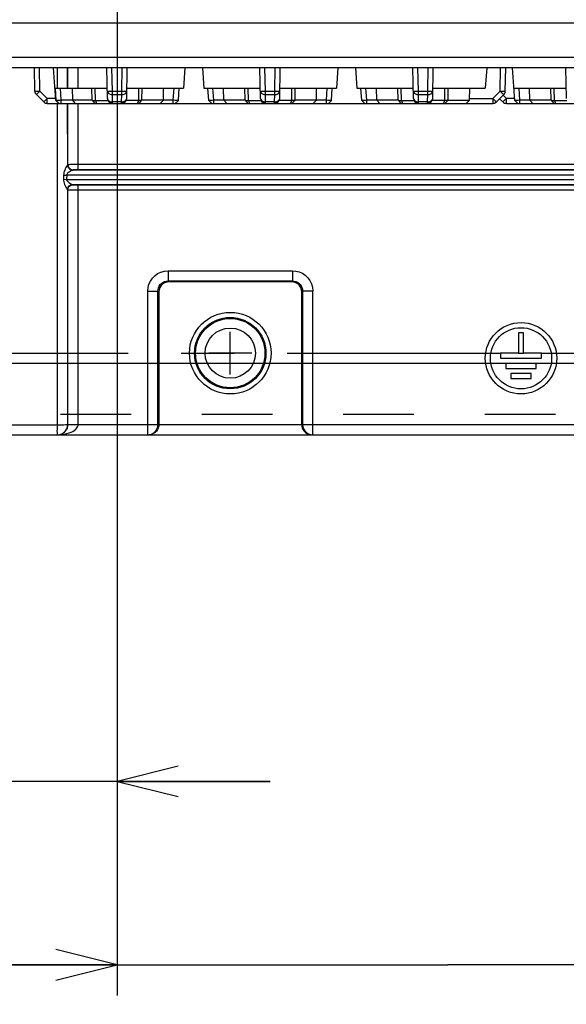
# Model space of a CAD drawing. Extents: x 0 to 420, y 0 to 297.
# Tile 65 of 86: x 269 to 286, y 139 to 171. Entities that reach past the tile are written whole.
import ezdxf

# ---------------------------------------------------------------- set-up
doc = ezdxf.new("R2010")
doc.units = 0
doc.header["$LTSCALE"] = 23.1
doc.linetypes.add('CENTER', pattern=[0.6, 0.375, -0.075, 0.075, -0.075])
doc.linetypes.add('HIDDEN', pattern=[0.2, 0.1, -0.1])
doc.layers.get('0').update_dxf_attribs({"linetype": 'CONTINUOUS'})
for name, color, linetype in [('ALL_AXIS', 7, 'CONTINUOUS'), ('ALL_CURVE', 7, 'CONTINUOUS'), ('ALL_DIM', 7, 'CONTINUOUS'), ('ALL_FEATURES', 7, 'CONTINUOUS')]:
    doc.layers.add(name, color=color, linetype=linetype)
doc.dimstyles.get("Standard").update_dxf_attribs({"dimtxt": 2.5, "dimasz": 2.5, "dimexe": 1.25, "dimexo": 0.625, "dimtad": 1, "dimcen": 2.5, "dimazin": 3, "dimtfac": 1, "dimtmove": 0, "dimatfit": 3})

# ---------------------------------------------------------------- blocks, each defined once
blk = doc.blocks.new('_OPEN')
at = {"color": 0, "linetype": 'BYBLOCK'}
for p, q in [((0, 0), (-1, 0.25)), ((-1, -0.25), (0, 0)), ((-1, 0), (0, 0))]:
    blk.add_line(p, q, dxfattribs=at)
blk = doc.blocks.new('*D7')
at = {"layer": 'ALL_DIM', "color": 2, "linetype": 'CONTINUOUS'}
for p, q in [((271.723, 180.931), (271.723, 145.138)), ((263.423, 155.971), (263.423, 145.138)), ((263.423, 146.138), (250.285, 146.138)), ((250.285, 146.138), (267.573, 146.138)), ((276.723, 146.138), (267.573, 146.138)), ((271.723, 146.138), (276.723, 146.138))]:
    blk.add_line(p, q, dxfattribs=at)
at = {"layer": 'ALL_DIM', "color": 2, "linetype": 'CONTINUOUS', "xscale": 2, "yscale": 2, "zscale": 2}
blk.add_blockref('_OPEN', (263.423, 146.138), dxfattribs=at)
at = {"layer": 'ALL_DIM', "color": 2, "linetype": 'CONTINUOUS', "xscale": 2, "yscale": 2, "zscale": 2, "rotation": 180}
blk.add_blockref('_OPEN', (271.723, 146.138), dxfattribs=at)
blk = doc.blocks.new('*D8')
at = {"layer": 'ALL_DIM', "color": 2, "linetype": 'CONTINUOUS'}
for p, q in [((271.723, 180.567), (271.723, 139.138)), ((291.723, 180.237), (291.723, 176.222)), ((291.723, 176.222), (293.347, 174.342)), ((293.347, 174.342), (293.347, 139.138)), ((271.723, 140.138), (266.723, 140.138)), ((266.723, 140.138), (282.535, 140.138)), ((331.809, 140.138), (282.535, 140.138)), ((293.347, 140.138), (331.809, 140.138))]:
    blk.add_line(p, q, dxfattribs=at)
at = {"layer": 'ALL_DIM', "color": 2, "linetype": 'CONTINUOUS', "xscale": 2, "yscale": 2, "zscale": 2}
blk.add_blockref('_OPEN', (271.723, 140.138), dxfattribs=at)
at = {"layer": 'ALL_DIM', "color": 2, "linetype": 'CONTINUOUS', "xscale": 2, "yscale": 2, "zscale": 2, "rotation": 180}
blk.add_blockref('_OPEN', (293.347, 140.138), dxfattribs=at)
blk = doc.blocks.new('*D9')
at = {"layer": 'ALL_DIM', "color": 2, "linetype": 'CONTINUOUS'}
for p, q in [((309.223, 176.371), (309.223, 129.138)), ((263.423, 153.338), (263.423, 120.097)), ((309.223, 125.138), (309.223, 120.097)), ((263.423, 121.097), (286.323, 121.097)), ((309.223, 121.097), (286.323, 121.097))]:
    blk.add_line(p, q, dxfattribs=at)
at = {"layer": 'ALL_DIM', "color": 2, "linetype": 'CONTINUOUS', "xscale": 2, "yscale": 2, "zscale": 2, "rotation": 180}
blk.add_blockref('_OPEN', (263.423, 121.097), dxfattribs=at)
at = {"layer": 'ALL_DIM', "color": 2, "linetype": 'CONTINUOUS', "xscale": 2, "yscale": 2, "zscale": 2}
blk.add_blockref('_OPEN', (309.223, 121.097), dxfattribs=at)
blk = doc.blocks.new('*D12')
at = {"layer": 'ALL_DIM', "color": 2, "linetype": 'CONTINUOUS'}
for p, q in [((263.423, 155.971), (263.423, 133.138)), ((291.59, 156.071), (291.59, 133.138)), ((263.423, 134.138), (277.506, 134.138)), ((291.59, 134.138), (277.506, 134.138))]:
    blk.add_line(p, q, dxfattribs=at)
at = {"layer": 'ALL_DIM', "color": 2, "linetype": 'CONTINUOUS', "xscale": 2, "yscale": 2, "zscale": 2, "rotation": 180}
blk.add_blockref('_OPEN', (263.423, 134.138), dxfattribs=at)
at = {"layer": 'ALL_DIM', "color": 2, "linetype": 'CONTINUOUS', "xscale": 2, "yscale": 2, "zscale": 2}
blk.add_blockref('_OPEN', (291.59, 134.138), dxfattribs=at)
blk = doc.blocks.new('*D13')
at = {"layer": 'ALL_DIM', "color": 2, "linetype": 'CONTINUOUS'}
for p, q in [((273.395, 225.805), (244.147, 225.805)), ((245.147, 225.805), (245.147, 192.971)), ((245.147, 160.138), (245.147, 192.971)), ((259.256, 160.138), (244.147, 160.138))]:
    blk.add_line(p, q, dxfattribs=at)
at = {"layer": 'ALL_DIM', "color": 2, "linetype": 'CONTINUOUS', "xscale": 2, "yscale": 2, "zscale": 2}
for p, rotation in [((245.147, 225.805), 90), ((245.147, 160.138), 270)]:
    blk.add_blockref('_OPEN', p, dxfattribs=dict(at, rotation=rotation))
blk = doc.blocks.new('*D14')
at = {"layer": 'ALL_DIM', "color": 2, "linetype": 'CONTINUOUS'}
for p, q in [((263.423, 164.305), (263.423, 268.448)), ((276.29, 228.7), (276.29, 268.448)), ((263.423, 267.448), (250.425, 267.448)), ((250.425, 267.448), (269.856, 267.448)), ((281.29, 267.448), (269.856, 267.448)), ((276.29, 267.448), (281.29, 267.448))]:
    blk.add_line(p, q, dxfattribs=at)
at = {"layer": 'ALL_DIM', "color": 2, "linetype": 'CONTINUOUS', "xscale": 2, "yscale": 2, "zscale": 2}
blk.add_blockref('_OPEN', (263.423, 267.448), dxfattribs=at)
at = {"layer": 'ALL_DIM', "color": 2, "linetype": 'CONTINUOUS', "xscale": 2, "yscale": 2, "zscale": 2, "rotation": 180}
blk.add_blockref('_OPEN', (276.29, 267.448), dxfattribs=at)
blk = doc.blocks.new('*D15')
at = {"layer": 'ALL_DIM', "color": 2, "linetype": 'CONTINUOUS'}
for p, q in [((251.704, 160.138), (251.704, 165.138)), ((251.704, 165.138), (251.704, 159.971)), ((259.256, 160.138), (250.704, 160.138)), ((288.09, 159.805), (250.704, 159.805)), ((251.704, 153.586), (251.704, 159.971)), ((251.704, 159.805), (251.704, 153.586))]:
    blk.add_line(p, q, dxfattribs=at)
at = {"layer": 'ALL_DIM', "color": 2, "linetype": 'CONTINUOUS', "xscale": 2, "yscale": 2, "zscale": 2}
for p, rotation in [((251.704, 160.138), 270), ((251.704, 159.805), 90)]:
    blk.add_blockref('_OPEN', p, dxfattribs=dict(at, rotation=rotation))
blk = doc.blocks.new('*D23')
at = {"layer": 'ALL_DIM', "color": 2, "linetype": 'CONTINUOUS'}
for p, q in [((268.223, 178.838), (250.704, 178.838)), ((251.704, 178.838), (251.704, 169.488)), ((251.704, 160.138), (251.704, 169.488)), ((259.256, 160.138), (250.704, 160.138))]:
    blk.add_line(p, q, dxfattribs=at)
at = {"layer": 'ALL_DIM', "color": 2, "linetype": 'CONTINUOUS', "xscale": 2, "yscale": 2, "zscale": 2}
for p, rotation in [((251.704, 178.838), 90), ((251.704, 160.138), 270)]:
    blk.add_blockref('_OPEN', p, dxfattribs=dict(at, rotation=rotation))
blk = doc.blocks.new('*D34')
at = {"layer": 'ALL_DIM', "color": 2, "linetype": 'CONTINUOUS'}
for p, q in [((301.456, 181.248), (301.456, 126.138)), ((263.423, 155.971), (263.423, 126.138)), ((263.423, 127.138), (282.44, 127.138)), ((301.456, 127.138), (282.44, 127.138))]:
    blk.add_line(p, q, dxfattribs=at)
at = {"layer": 'ALL_DIM', "color": 2, "linetype": 'CONTINUOUS', "xscale": 2, "yscale": 2, "zscale": 2, "rotation": 180}
blk.add_blockref('_OPEN', (263.423, 127.138), dxfattribs=at)
at = {"layer": 'ALL_DIM', "color": 2, "linetype": 'CONTINUOUS', "xscale": 2, "yscale": 2, "zscale": 2}
blk.add_blockref('_OPEN', (301.456, 127.138), dxfattribs=at)

msp = doc.modelspace()

# ---------------------------------------------------------------- linework, layer by layer
at = {"layer": 'ALL_AXIS', "color": 7, "linetype": 'CONTINUOUS'}
for p, q in [((285.006, 160.805), (284.84, 160.805)), ((284.84, 160.805), (284.84, 160.138)), ((285.006, 160.138), (285.006, 160.805)), ((284.84, 160.138), (284.256, 160.138)), ((284.256, 160.138), (284.256, 159.971)), ((285.59, 160.138), (285.006, 160.138)), ((285.59, 159.971), (285.59, 160.138)), ((284.256, 159.971), (285.59, 159.971)), ((285.423, 159.805), (284.423, 159.805)), ((284.423, 159.805), (284.423, 159.638)), ((285.423, 159.638), (285.423, 159.805)), ((284.423, 159.638), (285.423, 159.638)), ((285.256, 159.471), (284.59, 159.471)), ((284.59, 159.471), (284.59, 159.305)), ((285.256, 159.305), (285.256, 159.471)), ((284.59, 159.305), (285.256, 159.305))]:
    msp.add_line(p, q, dxfattribs=at)
at = {"layer": 'ALL_AXIS', "color": 7, "linetype": 'CENTER'}
for p, q in [((263.423, 160.138), (284.256, 160.138)), ((284.84, 160.138), (285.006, 160.138)), ((285.59, 160.138), (305.256, 160.138))]:
    msp.add_line(p, q, dxfattribs=at)
at = {"layer": 'ALL_AXIS', "color": 7, "linetype": 'CONTINUOUS'}
for centre, radius in [((275.423, 160.138), 1.333), ((275.423, 160.138), 1.167), ((284.923, 159.971), 1.167), ((284.923, 159.971), 1)]:
    msp.add_circle(centre, radius, dxfattribs=at)
at = {"layer": 'ALL_AXIS', "color": 9, "linetype": 'CONTINUOUS'}
for radius in [1.134, 0.821]:
    msp.add_circle((275.423, 160.138), radius, dxfattribs=at)
at = {"layer": 'ALL_CURVE', "color": 40, "linetype": 'CONTINUOUS'}
for p, q in [((275.423, 159.438), (275.423, 160.838)), ((276.123, 160.138), (274.723, 160.138))]:
    msp.add_line(p, q, dxfattribs=at)
at = {"layer": 'ALL_FEATURES', "color": 9, "linetype": 'CONTINUOUS'}
for p, q in [((260.08, 170.942), (330.766, 170.942)), ((330.786, 169.799), (260.061, 169.799)), ((269.203, 168.706), (269.19, 169.471)), ((269.775, 168.805), (269.775, 169.471)), ((270.109, 168.805), (270.109, 169.471)), ((270.117, 168.805), (270.117, 169.471)), ((270.451, 168.805), (270.451, 169.471)), ((271.57, 168.706), (271.556, 169.471)), ((271.876, 168.706), (271.89, 169.471)), ((276.57, 168.706), (276.556, 169.471)), ((276.876, 168.706), (276.89, 169.471)), ((281.57, 168.706), (281.556, 169.471)), ((281.876, 168.706), (281.89, 169.471)), ((284.243, 168.706), (284.257, 169.471)), ((269.445, 168.469), (269.203, 168.706)), ((269.736, 168.399), (269.709, 168.805)), ((269.901, 168.405), (269.874, 168.805)), ((271.016, 168.399), (271.01, 168.805)), ((271.57, 168.706), (271.876, 168.706)), ((271.57, 168.59), (271.57, 168.706)), ((271.876, 168.59), (271.876, 168.706)), ((272.43, 168.399), (272.437, 168.805)), ((273.562, 168.405), (273.59, 168.805)), ((274.885, 168.405), (274.857, 168.805)), ((276.016, 168.399), (276.01, 168.805)), ((276.57, 168.706), (276.876, 168.706)), ((276.57, 168.59), (276.57, 168.706)), ((276.876, 168.59), (276.876, 168.706)), ((277.43, 168.399), (277.437, 168.805)), ((278.562, 168.405), (278.59, 168.805)), ((279.885, 168.405), (279.857, 168.805)), ((281.016, 168.399), (281.01, 168.805)), ((281.57, 168.706), (281.876, 168.706)), ((281.57, 168.59), (281.57, 168.706)), ((281.876, 168.59), (281.876, 168.706)), ((282.43, 168.399), (282.437, 168.805)), ((284.001, 168.469), (284.243, 168.706)), ((284.885, 168.405), (284.857, 168.805)), ((286.016, 168.399), (286.01, 168.805)), ((269.713, 168.469), (269.445, 168.469)), ((269.445, 168.305), (269.445, 168.469)), ((269.837, 168.305), (269.736, 168.399)), ((271.016, 168.399), (271.052, 168.305)), ((271.57, 168.59), (271.876, 168.59)), ((271.574, 168.353), (271.57, 168.59)), ((271.872, 168.353), (271.876, 168.59)), ((272.394, 168.305), (272.43, 168.399)), ((276.016, 168.399), (276.052, 168.305)), ((276.57, 168.59), (276.876, 168.59)), ((276.574, 168.353), (276.57, 168.59)), ((276.872, 168.353), (276.876, 168.59)), ((277.394, 168.305), (277.43, 168.399)), ((281.016, 168.399), (281.052, 168.305)), ((281.57, 168.59), (281.876, 168.59)), ((281.574, 168.353), (281.57, 168.59)), ((281.872, 168.353), (281.876, 168.59)), ((282.394, 168.305), (282.43, 168.399)), ((283.239, 168.469), (284.001, 168.469)), ((284.001, 168.469), (284.001, 168.305)), ((284.445, 168.469), (284.341, 168.571)), ((284.713, 168.469), (284.445, 168.469)), ((284.445, 168.305), (284.445, 168.469)), ((286.016, 168.399), (286.052, 168.305)), ((269.779, 157.799), (269.776, 168.305)), ((270.11, 166.291), (270.109, 168.305)), ((270.117, 166.299), (270.117, 168.305)), ((270.451, 166.135), (270.451, 168.305)), ((271.872, 168.353), (271.574, 168.353)), ((271.574, 168.305), (271.574, 168.353)), ((271.872, 168.305), (271.872, 168.353)), ((276.872, 168.353), (276.574, 168.353)), ((276.574, 168.305), (276.574, 168.353)), ((276.872, 168.305), (276.872, 168.353)), ((281.872, 168.353), (281.574, 168.353)), ((281.574, 168.305), (281.574, 168.353)), ((281.872, 168.305), (281.872, 168.353)), ((270.117, 166.299), (270.11, 166.291)), ((320.574, 166.123), (270.272, 166.123)), ((270.284, 166.132), (270.276, 166.124)), ((320.396, 166.302), (270.451, 166.302)), ((320.396, 166.135), (270.451, 166.135)), ((269.977, 165.959), (269.975, 165.822)), ((269.975, 165.822), (270.074, 165.819)), ((269.977, 165.959), (270.077, 165.957)), ((270.077, 165.957), (270.074, 165.819)), ((270.074, 165.819), (320.772, 165.819)), ((320.769, 165.957), (270.077, 165.957)), ((270.11, 165.485), (270.117, 165.477)), ((270.112, 157.805), (270.11, 165.485)), ((270.117, 157.805), (270.117, 165.477)), ((270.27, 165.653), (320.576, 165.653)), ((270.276, 165.651), (270.284, 165.644)), ((270.451, 165.641), (320.396, 165.641)), ((270.451, 157.805), (270.451, 165.641)), ((270.451, 165.474), (320.396, 165.474)), ((273.394, 162.834), (277.452, 162.834)), ((273.394, 162.834), (273.394, 162.501)), ((277.452, 162.834), (277.452, 162.501)), ((273.394, 162.501), (273.423, 162.471)), ((273.394, 162.501), (277.452, 162.501)), ((277.452, 162.501), (277.423, 162.471)), ((272.727, 162.167), (273.061, 162.167)), ((272.727, 157.471), (272.727, 162.167)), ((273.061, 162.167), (273.09, 162.138)), ((273.061, 157.805), (273.061, 162.167)), ((277.786, 162.167), (277.756, 162.138)), ((278.119, 162.167), (277.786, 162.167)), ((277.786, 162.167), (277.786, 157.805)), ((278.119, 157.471), (278.119, 162.167)), ((265.439, 157.799), (269.779, 157.799)), ((270.112, 157.805), (286.681, 157.805))]:
    msp.add_line(p, q, dxfattribs=at)
at = {"layer": 'ALL_FEATURES', "color": 7, "linetype": 'CONTINUOUS'}
for p, q in [((330.975, 169.471), (259.871, 169.471)), ((269.037, 168.706), (269.023, 169.471)), ((269.718, 168.399), (269.643, 169.471)), ((271.407, 168.469), (271.39, 169.471)), ((272.039, 168.469), (272.056, 169.471)), ((273.936, 169.471), (273.89, 168.805)), ((274.51, 169.471), (274.556, 168.805)), ((276.407, 168.469), (276.39, 169.471)), ((277.039, 168.469), (277.056, 169.471)), ((278.936, 169.471), (278.89, 168.805)), ((279.51, 169.471), (279.556, 168.805)), ((281.407, 168.469), (281.39, 169.471)), ((282.039, 168.469), (282.056, 169.471)), ((283.803, 169.471), (283.756, 168.805)), ((284.41, 168.706), (284.423, 169.471)), ((284.718, 168.399), (284.643, 169.471)), ((286.407, 168.469), (286.39, 169.471)), ((269.69, 168.805), (271.401, 168.805)), ((270.261, 168.805), (270.266, 168.405)), ((270.908, 168.405), (270.901, 168.805)), ((272.045, 168.805), (273.89, 168.805)), ((272.538, 168.405), (272.545, 168.805)), ((273.238, 168.405), (273.245, 168.805)), ((273.728, 168.399), (273.756, 168.805)), ((274.556, 168.805), (276.401, 168.805)), ((274.718, 168.399), (274.69, 168.805)), ((275.208, 168.405), (275.201, 168.805)), ((275.908, 168.405), (275.901, 168.805)), ((277.045, 168.805), (278.89, 168.805)), ((277.538, 168.405), (277.545, 168.805)), ((278.238, 168.405), (278.245, 168.805)), ((278.728, 168.399), (278.756, 168.805)), ((279.556, 168.805), (281.401, 168.805)), ((279.718, 168.399), (279.69, 168.805)), ((280.208, 168.405), (280.201, 168.805)), ((280.908, 168.405), (280.901, 168.805)), ((282.045, 168.805), (283.756, 168.805)), ((282.538, 168.405), (282.545, 168.805)), ((283.238, 168.405), (283.245, 168.805)), ((284.69, 168.805), (286.401, 168.805)), ((285.208, 168.405), (285.201, 168.805)), ((285.908, 168.405), (285.901, 168.805)), ((269.328, 168.353), (269.086, 168.59)), ((269.82, 168.305), (269.718, 168.399)), ((270.908, 168.405), (269.901, 168.405)), ((269.901, 168.305), (269.901, 168.405)), ((270.908, 168.405), (270.966, 168.348)), ((270.908, 168.405), (270.909, 168.404)), ((270.909, 168.404), (271.01, 168.305)), ((271.016, 168.399), (271.424, 168.399)), ((272.43, 168.399), (272.023, 168.399)), ((272.436, 168.305), (272.538, 168.405)), ((272.476, 168.344), (272.538, 168.404)), ((273.562, 168.405), (272.538, 168.405)), ((272.538, 168.405), (272.538, 168.404)), ((273.136, 168.305), (273.238, 168.405)), ((273.562, 168.305), (273.562, 168.405)), ((273.627, 168.305), (273.728, 168.399)), ((274.82, 168.305), (274.718, 168.399)), ((275.908, 168.405), (274.885, 168.405)), ((274.885, 168.305), (274.885, 168.405)), ((275.31, 168.305), (275.208, 168.405)), ((275.908, 168.405), (275.966, 168.348)), ((275.908, 168.405), (275.909, 168.404)), ((275.909, 168.404), (276.01, 168.305)), ((276.016, 168.399), (276.424, 168.399)), ((277.43, 168.399), (277.023, 168.399)), ((277.436, 168.305), (277.538, 168.405)), ((277.476, 168.344), (277.538, 168.404)), ((278.562, 168.405), (277.538, 168.405)), ((277.538, 168.405), (277.538, 168.404)), ((278.136, 168.305), (278.238, 168.405)), ((278.562, 168.305), (278.562, 168.405)), ((278.627, 168.305), (278.728, 168.399)), ((279.82, 168.305), (279.718, 168.399)), ((280.908, 168.405), (279.885, 168.405)), ((279.885, 168.305), (279.885, 168.405)), ((280.31, 168.305), (280.208, 168.405)), ((280.908, 168.405), (280.966, 168.348)), ((280.908, 168.405), (280.909, 168.404)), ((280.909, 168.404), (281.01, 168.305)), ((281.016, 168.399), (281.424, 168.399)), ((282.43, 168.399), (282.023, 168.399)), ((282.436, 168.305), (282.538, 168.405)), ((282.476, 168.344), (282.538, 168.404)), ((282.538, 168.405), (283.238, 168.405)), ((282.538, 168.405), (282.538, 168.404)), ((283.238, 168.405), (283.136, 168.305)), ((284.118, 168.353), (284.36, 168.59)), ((284.328, 168.353), (284.223, 168.456)), ((284.82, 168.305), (284.718, 168.399)), ((285.908, 168.405), (284.885, 168.405)), ((284.885, 168.305), (284.885, 168.405)), ((285.31, 168.305), (285.208, 168.405)), ((285.908, 168.405), (285.966, 168.348)), ((285.908, 168.405), (285.909, 168.404)), ((285.909, 168.404), (286.01, 168.305)), ((286.016, 168.399), (286.424, 168.399)), ((269.445, 168.305), (284.001, 168.305)), ((284.445, 168.305), (289.001, 168.305)), ((277.423, 162.471), (273.423, 162.471)), ((273.09, 162.138), (273.09, 157.805)), ((277.756, 157.805), (277.756, 162.138)), ((265.256, 157.471), (288.811, 157.471))]:
    msp.add_line(p, q, dxfattribs=at)
at = {"layer": 'ALL_FEATURES', "color": 8, "linetype": 'HIDDEN'}
msp.add_line((265.256, 158.138), (325.59, 158.138), dxfattribs=at)
at = {"layer": 'ALL_FEATURES', "color": 9, "linetype": 'CONTINUOUS'}
for points in [[(269.037, 168.706), (269.045, 168.705), (269.068, 168.705), (269.105, 168.705), (269.152, 168.705), (269.203, 168.706)], [(269.086, 168.59), (269.092, 168.596), (269.109, 168.612), (269.135, 168.637), (269.167, 168.67), (269.203, 168.706)], [(271.403, 168.706), (271.411, 168.705), (271.435, 168.705), (271.472, 168.705), (271.518, 168.705), (271.57, 168.706)], [(271.403, 168.706), (271.412, 168.67), (271.436, 168.637), (271.473, 168.612), (271.519, 168.596), (271.57, 168.59)], [(271.876, 168.59), (271.928, 168.596), (271.974, 168.612), (272.011, 168.637), (272.034, 168.67), (272.043, 168.706)], [(271.876, 168.706), (271.928, 168.705), (271.974, 168.705), (272.011, 168.705), (272.035, 168.705), (272.043, 168.706)], [(276.403, 168.706), (276.411, 168.705), (276.435, 168.705), (276.472, 168.705), (276.518, 168.705), (276.57, 168.706)], [(276.403, 168.706), (276.412, 168.67), (276.436, 168.637), (276.473, 168.612), (276.519, 168.596), (276.57, 168.59)], [(276.876, 168.59), (276.928, 168.596), (276.974, 168.612), (277.011, 168.637), (277.034, 168.67), (277.043, 168.706)], [(276.876, 168.706), (276.928, 168.705), (276.974, 168.705), (277.011, 168.705), (277.035, 168.705), (277.043, 168.706)], [(281.403, 168.706), (281.411, 168.705), (281.435, 168.705), (281.472, 168.705), (281.518, 168.705), (281.57, 168.706)], [(281.403, 168.706), (281.412, 168.67), (281.436, 168.637), (281.473, 168.612), (281.519, 168.596), (281.57, 168.59)], [(281.876, 168.59), (281.928, 168.596), (281.974, 168.612), (282.011, 168.637), (282.034, 168.67), (282.043, 168.706)], [(281.876, 168.706), (281.928, 168.705), (281.974, 168.705), (282.011, 168.705), (282.035, 168.705), (282.043, 168.706)], [(284.243, 168.706), (284.295, 168.705), (284.341, 168.705), (284.378, 168.705), (284.402, 168.705), (284.41, 168.706)], [(284.243, 168.706), (284.279, 168.67), (284.311, 168.637), (284.337, 168.612), (284.354, 168.596), (284.36, 168.59)], [(269.328, 168.353), (269.334, 168.358), (269.351, 168.374), (269.377, 168.4), (269.409, 168.432), (269.445, 168.469)], [(271.407, 168.469), (271.416, 168.432), (271.44, 168.4), (271.477, 168.374), (271.523, 168.358), (271.574, 168.353)], [(271.872, 168.353), (271.923, 168.358), (271.97, 168.374), (272.006, 168.4), (272.03, 168.432), (272.039, 168.469)], [(276.407, 168.469), (276.416, 168.432), (276.44, 168.4), (276.477, 168.374), (276.523, 168.358), (276.574, 168.353)], [(276.872, 168.353), (276.923, 168.358), (276.97, 168.374), (277.006, 168.4), (277.03, 168.432), (277.039, 168.469)], [(281.407, 168.469), (281.416, 168.432), (281.44, 168.4), (281.477, 168.374), (281.523, 168.358), (281.574, 168.353)], [(281.872, 168.353), (281.923, 168.358), (281.97, 168.374), (282.006, 168.4), (282.03, 168.432), (282.039, 168.469)], [(284.001, 168.469), (284.037, 168.432), (284.069, 168.4), (284.095, 168.374), (284.112, 168.358), (284.118, 168.353)], [(284.328, 168.353), (284.334, 168.358), (284.351, 168.374), (284.377, 168.4), (284.409, 168.432), (284.445, 168.469)], [(270.107, 166.29), (270.1, 166.285), (270.088, 166.27), (270.07, 166.242), (270.05, 166.206), (270.03, 166.165), (270.013, 166.124), (269.998, 166.083), (269.987, 166.041), (269.98, 165.999), (269.977, 165.959)], [(270.272, 166.123), (270.261, 166.121), (270.243, 166.113), (270.218, 166.099), (270.187, 166.08), (270.157, 166.06), (270.131, 166.039), (270.109, 166.019), (270.092, 165.998), (270.082, 165.977), (270.077, 165.957)], [(270.11, 166.291), (270.109, 166.291), (270.108, 166.291), (270.107, 166.29)], [(270.107, 166.29), (270.112, 166.247), (270.129, 166.207), (270.155, 166.173), (270.189, 166.146), (270.229, 166.129), (270.272, 166.123)], [(270.11, 166.291), (270.115, 166.248), (270.132, 166.208), (270.158, 166.173), (270.193, 166.147), (270.233, 166.13), (270.276, 166.124)], [(270.451, 166.302), (270.388, 166.302), (270.328, 166.302), (270.271, 166.301), (270.222, 166.301), (270.18, 166.301), (270.148, 166.3), (270.126, 166.3), (270.117, 166.299)], [(270.117, 166.299), (270.123, 166.256), (270.14, 166.216), (270.166, 166.181), (270.201, 166.155), (270.241, 166.138), (270.284, 166.132)], [(270.276, 166.124), (270.275, 166.124), (270.274, 166.124), (270.272, 166.123)], [(270.451, 166.135), (270.419, 166.135), (270.389, 166.135), (270.361, 166.135), (270.336, 166.134), (270.316, 166.134), (270.299, 166.134), (270.288, 166.133), (270.284, 166.132)], [(269.975, 165.822), (269.976, 165.784), (269.982, 165.743), (269.993, 165.699), (270.008, 165.655), (270.027, 165.61), (270.048, 165.568), (270.068, 165.534), (270.084, 165.509), (270.097, 165.493), (270.106, 165.486)], [(270.074, 165.819), (270.076, 165.801), (270.085, 165.78), (270.101, 165.758), (270.124, 165.736), (270.152, 165.714), (270.184, 165.693), (270.213, 165.676), (270.238, 165.663), (270.258, 165.656), (270.27, 165.653)], [(270.106, 165.486), (270.111, 165.529), (270.128, 165.569), (270.154, 165.604), (270.188, 165.63), (270.228, 165.647), (270.27, 165.653)], [(270.106, 165.486), (270.108, 165.486), (270.109, 165.485), (270.11, 165.485)], [(270.11, 165.485), (270.115, 165.528), (270.132, 165.568), (270.159, 165.603), (270.193, 165.629), (270.233, 165.646), (270.276, 165.651)], [(270.117, 165.477), (270.123, 165.52), (270.14, 165.56), (270.166, 165.595), (270.201, 165.621), (270.241, 165.638), (270.284, 165.644)], [(270.117, 165.477), (270.125, 165.477), (270.143, 165.476), (270.173, 165.476), (270.213, 165.475), (270.261, 165.475), (270.316, 165.475), (270.38, 165.474), (270.451, 165.474)], [(270.27, 165.653), (270.273, 165.652), (270.275, 165.652), (270.276, 165.651)], [(270.284, 165.644), (270.288, 165.643), (270.297, 165.643), (270.312, 165.642), (270.332, 165.642), (270.356, 165.641), (270.383, 165.641), (270.415, 165.641), (270.451, 165.641)], [(272.727, 162.167), (272.737, 162.28), (272.766, 162.391), (272.813, 162.495), (272.877, 162.588), (272.956, 162.67), (273.047, 162.737), (273.153, 162.789), (273.271, 162.822), (273.394, 162.834)], [(277.452, 162.834), (277.565, 162.824), (277.676, 162.795), (277.78, 162.748), (277.873, 162.684), (277.955, 162.605), (278.022, 162.514), (278.074, 162.408), (278.107, 162.29), (278.119, 162.167)], [(273.061, 162.167), (273.065, 162.224), (273.08, 162.279), (273.104, 162.331), (273.135, 162.378), (273.175, 162.419), (273.221, 162.452), (273.273, 162.478), (273.332, 162.495), (273.394, 162.501)], [(277.452, 162.501), (277.509, 162.496), (277.564, 162.481), (277.616, 162.458), (277.663, 162.426), (277.704, 162.386), (277.737, 162.341), (277.763, 162.288), (277.78, 162.229), (277.786, 162.167)], [(269.779, 157.799), (269.852, 157.799), (269.922, 157.8), (269.985, 157.8), (270.038, 157.801), (270.077, 157.802), (270.103, 157.803), (270.112, 157.805)], [(269.779, 157.471), (269.853, 157.48), (269.923, 157.504), (269.987, 157.544), (270.039, 157.597), (270.079, 157.66), (270.104, 157.731), (270.112, 157.805)], [(269.796, 157.471), (269.905, 157.476), (270.001, 157.488), (270.086, 157.506), (270.159, 157.528), (270.223, 157.552), (270.278, 157.579), (270.324, 157.607), (270.361, 157.637), (270.392, 157.666), (270.414, 157.695), (270.431, 157.724), (270.442, 157.751), (270.449, 157.778), (270.451, 157.805)], [(272.727, 157.471), (272.802, 157.48), (272.872, 157.504), (272.935, 157.544), (272.988, 157.597), (273.028, 157.66), (273.052, 157.731), (273.061, 157.805)], [(277.786, 157.805), (277.794, 157.731), (277.819, 157.66), (277.858, 157.597), (277.911, 157.544), (277.974, 157.504), (278.045, 157.48), (278.119, 157.471)]]:
    msp.add_lwpolyline(points, dxfattribs=at)
at = {"layer": 'ALL_FEATURES', "color": 7, "linetype": 'CONTINUOUS'}
for points in [[(269.901, 168.405), (269.862, 168.403), (269.825, 168.402), (269.792, 168.401), (269.765, 168.4), (269.747, 168.399), (269.718, 168.399)], [(270.266, 168.405), (270.306, 168.354), (270.345, 168.305)], [(270.909, 168.404), (270.913, 168.403), (270.928, 168.402), (270.951, 168.401), (270.981, 168.4), (271.016, 168.399)], [(272.538, 168.404), (272.533, 168.403), (272.519, 168.402), (272.496, 168.401), (272.466, 168.4), (272.43, 168.399)], [(273.728, 168.399), (273.72, 168.399), (273.696, 168.4), (273.659, 168.401), (273.613, 168.403), (273.562, 168.405)], [(274.885, 168.405), (274.833, 168.403), (274.787, 168.401), (274.75, 168.4), (274.726, 168.399), (274.718, 168.399)], [(275.909, 168.404), (275.913, 168.403), (275.928, 168.402), (275.951, 168.401), (275.981, 168.4), (276.016, 168.399)], [(277.538, 168.404), (277.533, 168.403), (277.519, 168.402), (277.496, 168.401), (277.466, 168.4), (277.43, 168.399)], [(278.728, 168.399), (278.72, 168.399), (278.696, 168.4), (278.659, 168.401), (278.613, 168.403), (278.562, 168.405)], [(279.885, 168.405), (279.833, 168.403), (279.787, 168.401), (279.75, 168.4), (279.726, 168.399), (279.718, 168.399)], [(280.909, 168.404), (280.913, 168.403), (280.928, 168.402), (280.951, 168.401), (280.981, 168.4), (281.016, 168.399)], [(282.538, 168.404), (282.533, 168.403), (282.519, 168.402), (282.496, 168.401), (282.466, 168.4), (282.43, 168.399)], [(284.885, 168.405), (284.833, 168.403), (284.787, 168.401), (284.75, 168.4), (284.726, 168.399), (284.718, 168.399)], [(285.909, 168.404), (285.913, 168.403), (285.928, 168.402), (285.951, 168.401), (285.981, 168.4), (286.016, 168.399)], [(273.423, 162.471), (273.349, 162.463), (273.278, 162.438), (273.215, 162.399), (273.163, 162.346), (273.123, 162.283), (273.098, 162.212), (273.09, 162.138)], [(277.756, 162.138), (277.748, 162.212), (277.723, 162.283), (277.684, 162.346), (277.631, 162.399), (277.568, 162.438), (277.497, 162.463), (277.423, 162.471)], [(269.779, 157.799), (269.769, 157.727), (269.763, 157.658), (269.761, 157.595), (269.762, 157.543), (269.766, 157.504)], [(269.796, 157.471), (269.849, 157.476), (269.897, 157.488), (269.938, 157.506), (269.974, 157.528), (270.006, 157.552), (270.032, 157.579), (270.055, 157.607), (270.074, 157.637), (270.088, 157.666), (270.1, 157.695), (270.108, 157.724), (270.113, 157.751)], [(270.113, 157.751), (270.116, 157.778), (270.117, 157.805)], [(273.09, 157.805), (273.085, 157.75), (273.072, 157.695), (273.048, 157.641), (273.013, 157.59), (272.967, 157.544), (272.909, 157.507), (272.84, 157.481), (272.762, 157.471)], [(277.756, 157.805), (277.761, 157.75), (277.775, 157.695), (277.799, 157.641), (277.834, 157.59), (277.88, 157.544), (277.937, 157.507), (278.006, 157.481), (278.084, 157.471)], [(269.766, 157.504), (269.772, 157.48), (269.779, 157.471)]]:
    msp.add_lwpolyline(points, dxfattribs=at)
for centre, start, end in [((269.203, 168.709), 181, 225.5), ((284.243, 168.709), 314.5, 359), ((271.574, 168.471), 181, 270), ((271.872, 168.471), 270, 359), ((276.574, 168.471), 181, 270), ((276.872, 168.471), 270, 359), ((281.574, 168.471), 181, 270), ((281.872, 168.471), 270, 359), ((269.445, 168.471), 225.5, 270), ((284.001, 168.471), 270, 314.5), ((284.445, 168.471), 225.5, 270)]:
    msp.add_arc(centre, 0.167, start, end, dxfattribs=at)

# ---------------------------------------------------------------- dimensions: what is measured, and where the dimension line sits
at = {"layer": 'ALL_DIM', "color": 2, "linetype": 'CONTINUOUS'}
for base, p1, p2, picture, middle in [((276.29, 267.448), (263.423, 163.305), (276.29, 227.7), '*D14', (250.425, 267.448)), ((301.456, 127.138), (263.423, 156.971), (301.456, 182.248), '*D34', (275.56, 127.138)), ((271.723, 146.138), (263.423, 156.971), (271.723, 181.931), '*D7', (250.285, 146.138)), ((291.723, 140.138), (271.723, 181.567), (291.723, 181.237), '*D8', (309.793, 140.138)), ((309.223, 121.097), (263.423, 154.338), (309.223, 177.371), '*D9', (279.336, 121.097)), ((291.59, 134.138), (263.423, 156.971), (291.59, 157.071), '*D12', (272.002, 134.138))]:
    dim = msp.add_linear_dim(base=base, p1=p1, p2=p2, dimstyle='Standard', dxfattribs=at)
    dim.commit()
    dim.dimension.update_dxf_attribs({"geometry": picture, "text_midpoint": middle, "dimtype": 128})
for base, p1, p2, angle, picture, middle in [((245.147, 160.138), (274.395, 225.805), (260.256, 160.138), 270, '*D13', (245.147, 188.843)), ((251.704, 178.838), (260.256, 160.138), (269.223, 178.838), 90, '*D23', (251.704, 163.984)), ((251.704, 159.805), (260.256, 160.138), (289.09, 159.805), 270, '*D15', (251.704, 153.586))]:
    dim = msp.add_linear_dim(base=base, p1=p1, p2=p2, angle=angle, dimstyle='Standard', dxfattribs=at)
    dim.commit()
    dim.dimension.update_dxf_attribs({"geometry": picture, "text_midpoint": middle, "dimtype": 128})

doc.saveas('drawing.dxf')
